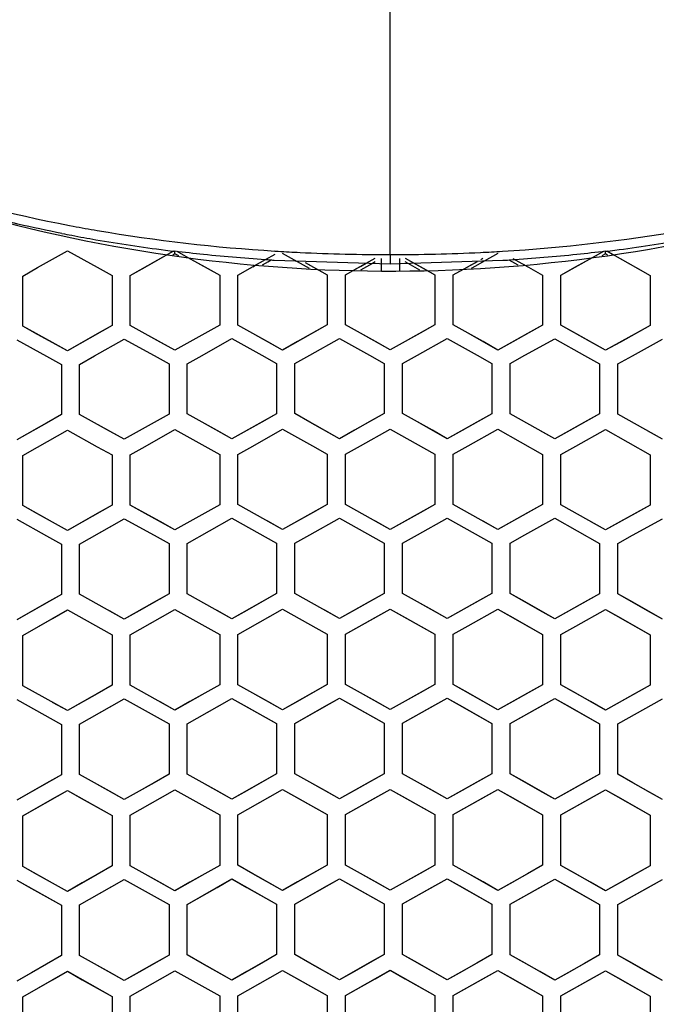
# Model space of a CAD drawing. Header units: millimetres. Extents: x 0 to 420, y 0 to 297.
# Tile 18 of 117: x 120 to 127, y 116 to 127. Entities that reach past the tile are written whole.
import ezdxf

# ---------------------------------------------------------------- set-up
doc = ezdxf.new("R2010")
doc.units = ezdxf.units.MM
doc.header["$LTSCALE"] = 23.1
doc.linetypes.add('DASHED', pattern=[0.2, 0.1, -0.1])
doc.layers.get('0').update_dxf_attribs({"linetype": 'CONTINUOUS'})
doc.layers.add('02___PRT_ALL_AXES', color=7, linetype='CONTINUOUS')
doc.layers.add('DIM_PILOTEES', color=7, linetype='CONTINUOUS')
doc.styles.get("Standard").update_dxf_attribs({"font": 'txt', "width": 0.7})
doc.dimstyles.new('DIMSTYLE_5', dxfattribs={"dimtxt": 2.5, "dimasz": 3.5, "dimexe": 2, "dimexo": 0, "dimtad": 1, "dimdsep": 46, "dimtxsty": 'Standard', "dimblk": '_FILLED', "dimblk1": '_FILLED', "dimblk2": '_FILLED', "dimcen": 0.09, "dimazin": 2, "dimtp": 0.3, "dimtm": 0.3, "dimtfac": 1, "dimtmove": 0, "dimatfit": 2, "dimldrblk": '_FILLED', "dimfxl": 0, "dimtolj": 1, "dimarcsym": 0})

# ---------------------------------------------------------------- blocks, each defined once
blk = doc.blocks.new('_FILLED')
at = {"color": 0, "linetype": 'ByBlock'}
blk.add_solid([(0, 0), (-1, 0.1429), (-1, -0.1429)], dxfattribs=at)
blk = doc.blocks.new('*D12')
at = {"layer": 'DIM_PILOTEES', "color": 2, "linetype": 'Continuous'}
for p, q in [((124.376, 87.151), (177.724, 126.633)), ((165.609, 117.667), (124.376, 87.151)), ((83.142, 56.634), (124.376, 87.151))]:
    blk.add_line(p, q, dxfattribs=at)
at = {"layer": 'DIM_PILOTEES', "color": 2, "linetype": 'Continuous', "xscale": 3.5, "yscale": 3.5, "zscale": 3.5}
for p, rotation in [((165.609, 117.667), 36.504704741), ((83.142, 56.634), 216.504704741)]:
    blk.add_blockref('_FILLED', p, dxfattribs=dict(at, rotation=rotation))
at = {"layer": 'DIM_PILOTEES', "color": 2, "linetype": 'Continuous', "insert": (167.444, 122.913), "char_height": 2.5, "width": 15.71429, "attachment_point": 1, "rotation": 36.5047, "line_spacing_factor": 0.9}
blk.add_mtext('{\\ftxt;\\W0.0001;\\H0.0001;\\~}{\\ftxt;\\W0.7857142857;\\H2.5; }{\\ftxt;\\W0.0001;\\H0.0001;\\~}{\\ftxt;\\W0.0001;\\H0.0001;\\~}{\\ftxt;\\W1.3333333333;\\H2.5; }{\\ftxt;\\W0.0001;\\H0.0001;\\~}{\\ftxt;\\W0.0001;\\H0.0001;\\~}{\\ftxt;\\W2.0714285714;\\H2.5; }{\\ftxt;\\W0.0001;\\H0.0001;\\~}', dxfattribs=at)

msp = doc.modelspace()

# ---------------------------------------------------------------- linework, layer by layer
at = {"color": 7, "linetype": 'Continuous'}
for p, q in [((124.3756, 124.2248), (124.3756, 129.5765)), ((120.8603, 124.5439), (120.899, 124.5379)), ((120.8603, 124.5438), (120.8987, 124.5366)), ((120.5085, 124.0821), (120.8356, 124.2669)), ((120.8356, 124.2669), (121.1628, 124.0857)), ((121.5256, 123.9964), (121.9372, 124.2282)), ((121.6885, 124.0882), (121.9372, 124.2282)), ((121.9372, 124.2282), (122.0027, 124.265)), ((122.0156, 124.2321), (121.9932, 124.2194)), ((122.0156, 124.2321), (122.0156, 124.2638)), ((122.0561, 124.2095), (122.0156, 124.2321)), ((122.0561, 124.2095), (122.0156, 124.2321)), ((122.0341, 124.2621), (122.1572, 124.1937)), ((122.1572, 124.1937), (122.3428, 124.0906)), ((122.1572, 124.1937), (122.5056, 124)), ((122.9102, 124.1155), (123.0072, 124.1699)), ((122.9501, 124.1379), (123.0072, 124.1699)), ((122.9501, 124.1379), (123.0072, 124.1699)), ((123.0686, 124.1641), (122.9717, 124.1097)), ((123.0072, 124.1699), (123.1137, 124.2296)), ((123.0072, 124.1699), (123.0318, 124.1837)), ((123.0686, 124.1641), (123.0318, 124.1435)), ((123.1112, 124.2637), (123.1476, 124.2615)), ((123.1114, 124.2666), (123.1477, 124.2633)), ((123.4895, 124.0715), (123.1956, 124.2353)), ((124.1124, 124.1295), (124.2118, 124.1851)), ((124.2756, 124.1805), (124.2756, 124.047)), ((124.4756, 124.1805), (124.4756, 124.047)), ((124.5394, 124.1851), (124.8656, 124.0026)), ((125.3676, 124.1708), (125.3918, 124.1843)), ((125.3676, 124.1708), (125.3918, 124.1843)), ((125.5556, 124.2353), (125.4067, 124.1524)), ((125.7795, 124.1097), (125.6807, 124.1652)), ((125.7194, 124.1435), (125.6807, 124.1652)), ((125.7194, 124.1837), (125.8827, 124.092)), ((126.2456, 124), (126.594, 124.1937)), ((126.4084, 124.0906), (126.594, 124.1937)), ((126.594, 124.1937), (126.7172, 124.2621)), ((126.7356, 124.2321), (126.6951, 124.2095)), ((126.7356, 124.2321), (126.6951, 124.2095)), ((126.7356, 124.2321), (126.7356, 124.2638)), ((126.758, 124.2194), (126.7356, 124.2321)), ((126.758, 124.2194), (126.7356, 124.2321)), ((126.7486, 124.265), (126.814, 124.2282)), ((126.7486, 124.265), (126.814, 124.2282)), ((126.814, 124.2282), (127.0627, 124.0882)), ((126.814, 124.2282), (127.2256, 123.9964)), ((120.3456, 123.99), (120.5085, 124.0821)), ((120.3456, 123.99), (120.5085, 124.0821)), ((121.1628, 124.0857), (121.3256, 123.9955)), ((121.1628, 124.0857), (121.3256, 123.9955)), ((121.5256, 123.9964), (121.6885, 124.0882)), ((122.3428, 124.0906), (122.5056, 124)), ((122.7056, 124.0006), (122.9501, 124.1379)), ((122.7056, 124.0006), (122.9102, 124.1155)), ((122.8685, 124.092), (122.9102, 124.1155)), ((122.9102, 124.1155), (122.9501, 124.1379)), ((124.3756, 124.1213), (123.1019, 124.161)), ((123.3594, 124.144), (123.3425, 124.1535)), ((123.4895, 124.0715), (123.3594, 124.144)), ((123.4411, 124.1387), (123.6856, 124.0024)), ((123.4411, 124.1387), (123.566, 124.0691)), ((123.566, 124.0691), (123.6856, 124.0024)), ((123.8856, 124.0026), (124.1124, 124.1295)), ((123.9814, 124.0562), (124.1124, 124.1295)), ((124.0485, 124.0937), (124.1124, 124.1295)), ((124.1806, 124.1274), (124.0495, 124.0541)), ((124.1806, 124.1274), (124.0495, 124.0541)), ((124.2118, 124.1448), (124.1806, 124.1274)), ((125.6091, 124.1585), (124.3756, 124.1213)), ((124.5709, 124.1272), (124.5394, 124.1448)), ((124.5709, 124.1272), (124.5394, 124.1448)), ((124.7017, 124.0541), (124.5709, 124.1272)), ((124.6392, 124.1293), (124.7698, 124.0562)), ((124.7698, 124.0562), (124.8656, 124.0026)), ((124.7698, 124.0562), (124.8656, 124.0026)), ((125.0656, 124.0024), (125.3304, 124.1501)), ((125.1852, 124.0691), (125.3101, 124.1387)), ((125.2285, 124.0932), (125.3304, 124.1501)), ((125.3101, 124.0985), (125.2617, 124.0715)), ((125.3101, 124.0985), (125.2617, 124.0715)), ((125.4067, 124.1524), (125.3101, 124.0985)), ((125.6234, 124.1593), (125.6091, 124.1585)), ((125.7795, 124.1097), (125.7194, 124.1435)), ((125.841, 124.1155), (126.0456, 124.0006)), ((125.841, 124.1155), (126.0456, 124.0006)), ((126.2456, 124), (126.4084, 124.0906)), ((127.0627, 124.0882), (127.2256, 123.9964)), ((120.3456, 123.4417), (120.3456, 123.99)), ((121.3256, 123.9955), (121.3256, 123.4472)), ((121.5256, 123.4482), (121.5256, 123.9964)), ((122.5056, 124), (122.5056, 123.4519)), ((122.7056, 123.4524), (122.7056, 124.0006)), ((123.6856, 124.0024), (123.6856, 123.4543)), ((123.8856, 123.4545), (123.8856, 124.0026)), ((124.8656, 124.0026), (124.8656, 123.4545)), ((125.0656, 123.4543), (125.0656, 124.0024)), ((126.0456, 124.0006), (126.0456, 123.4524)), ((126.2456, 123.4519), (126.2456, 124)), ((127.2256, 123.9964), (127.2256, 123.4482)), ((120.5094, 123.351), (120.3456, 123.4417)), ((120.6728, 123.2606), (120.3456, 123.4417)), ((121.3256, 123.4472), (120.8356, 123.1704)), ((121.3256, 123.4472), (121.1618, 123.3548)), ((121.6894, 123.3572), (121.5256, 123.4482)), ((121.8528, 123.2665), (121.5256, 123.4482)), ((122.5056, 123.4519), (122.1785, 123.2677)), ((122.5056, 123.4519), (122.3418, 123.3597)), ((122.8694, 123.3612), (122.7056, 123.4524)), ((123.0327, 123.2701), (122.7056, 123.4524)), ((123.6856, 123.4543), (123.3585, 123.2708)), ((123.6856, 123.4543), (123.5218, 123.3624)), ((124.0494, 123.3629), (123.8856, 123.4545)), ((124.2127, 123.2716), (123.8856, 123.4545)), ((124.8656, 123.4545), (124.5385, 123.2716)), ((124.8656, 123.4545), (124.7018, 123.3629)), ((125.2294, 123.3624), (125.0656, 123.4543)), ((125.3927, 123.2708), (125.0656, 123.4543)), ((126.0456, 123.4524), (125.7185, 123.2701)), ((126.0456, 123.4524), (125.8818, 123.3612)), ((126.4094, 123.3597), (126.2456, 123.4519)), ((126.5727, 123.2677), (126.2456, 123.4519)), ((127.2256, 123.4482), (126.8985, 123.2665)), ((127.2256, 123.4482), (127.0618, 123.3572)), ((120.8356, 123.1704), (120.5094, 123.351)), ((121.1618, 123.3548), (120.8356, 123.1704)), ((122.0156, 123.176), (121.6894, 123.3572)), ((122.3418, 123.3597), (122.0156, 123.176)), ((122.3128, 123.1195), (122.6399, 123.3036)), ((122.6399, 123.3036), (122.967, 123.1213)), ((123.1956, 123.1793), (122.8694, 123.3612)), ((123.5218, 123.3624), (123.1956, 123.1793)), ((123.4928, 123.1223), (123.8199, 123.3057)), ((123.8199, 123.3057), (124.147, 123.1228)), ((124.3756, 123.1804), (124.0494, 123.3629)), ((124.7018, 123.3629), (124.3756, 123.1804)), ((124.6728, 123.1228), (124.9999, 123.3057)), ((124.9999, 123.3057), (125.327, 123.1222)), ((125.5556, 123.1793), (125.2294, 123.3624)), ((125.8818, 123.3612), (125.5556, 123.1793)), ((125.8527, 123.1211), (126.1799, 123.3034)), ((126.1799, 123.3034), (126.507, 123.1192)), ((126.7356, 123.176), (126.4094, 123.3597)), ((127.0618, 123.3572), (126.7356, 123.176)), ((120.2799, 123.2925), (120.6071, 123.1114)), ((120.8356, 123.1704), (120.6728, 123.2606)), ((121.1328, 123.1144), (121.4599, 123.2992)), ((121.4599, 123.2992), (121.787, 123.1175)), ((122.0156, 123.176), (121.8528, 123.2665)), ((122.1785, 123.2677), (122.0156, 123.176)), ((123.1956, 123.1793), (123.0327, 123.2701)), ((123.3585, 123.2708), (123.1956, 123.1793)), ((124.3756, 123.1804), (124.2127, 123.2716)), ((124.5385, 123.2716), (124.3756, 123.1804)), ((125.5556, 123.1793), (125.3927, 123.2708)), ((125.7185, 123.2701), (125.5556, 123.1793)), ((126.7356, 123.176), (126.5727, 123.2677)), ((126.8985, 123.2665), (126.7356, 123.176)), ((127.0327, 123.1172), (127.3599, 123.2988)), ((120.6071, 123.1114), (120.7699, 123.0212)), ((120.6071, 123.1114), (120.7699, 123.0212)), ((120.9699, 123.0223), (121.1328, 123.1144)), ((120.9699, 123.0223), (121.1328, 123.1144)), ((121.787, 123.1175), (121.9499, 123.0269)), ((121.787, 123.1175), (121.9499, 123.0269)), ((122.1499, 123.0277), (122.3128, 123.1195)), ((122.1499, 123.0277), (122.3128, 123.1195)), ((122.967, 123.1213), (123.1299, 123.0304)), ((122.967, 123.1213), (123.1299, 123.0304)), ((123.3299, 123.0308), (123.4928, 123.1223)), ((123.3299, 123.0308), (123.4928, 123.1223)), ((124.147, 123.1228), (124.3099, 123.0317)), ((124.147, 123.1228), (124.3099, 123.0317)), ((124.5099, 123.0317), (124.6728, 123.1228)), ((124.5099, 123.0317), (124.6728, 123.1228)), ((125.327, 123.1222), (125.4899, 123.0307)), ((125.327, 123.1222), (125.4899, 123.0307)), ((125.6899, 123.0303), (125.8527, 123.1211)), ((125.6899, 123.0303), (125.8527, 123.1211)), ((126.507, 123.1192), (126.6699, 123.0274)), ((126.507, 123.1192), (126.6699, 123.0274)), ((126.8699, 123.0267), (127.0327, 123.1172)), ((126.8699, 123.0267), (127.0327, 123.1172)), ((120.7699, 123.0212), (120.7699, 122.4722)), ((120.9699, 122.4733), (120.9699, 123.0223)), ((121.9499, 123.0269), (121.9499, 122.478)), ((122.1499, 122.4787), (122.1499, 123.0277)), ((123.1299, 123.0304), (123.1299, 122.4815)), ((123.3299, 122.4819), (123.3299, 123.0308)), ((124.3099, 123.0317), (124.3099, 122.4828)), ((124.5099, 122.4828), (124.5099, 123.0317)), ((125.4899, 123.0307), (125.4899, 122.4818)), ((125.6899, 122.4814), (125.6899, 123.0303)), ((126.6699, 123.0274), (126.6699, 122.4785)), ((126.8699, 122.4777), (126.8699, 123.0267)), ((120.7699, 122.4722), (120.2799, 122.1943)), ((120.7699, 122.4722), (120.6061, 122.3794)), ((121.1337, 122.3824), (120.9699, 122.4733)), ((121.297, 122.2917), (120.9699, 122.4733)), ((121.9499, 122.478), (121.4599, 122.2012)), ((121.9499, 122.478), (121.7861, 122.3855)), ((122.3137, 122.3875), (122.1499, 122.4787)), ((122.477, 122.2965), (122.1499, 122.4787)), ((123.1299, 122.4815), (122.6399, 122.2057)), ((123.1299, 122.4815), (122.9661, 122.3894)), ((123.4937, 122.3904), (123.3299, 122.4819)), ((123.657, 122.299), (123.3299, 122.4819)), ((124.3099, 122.4828), (123.9828, 122.2994)), ((124.3099, 122.4828), (124.1461, 122.391)), ((124.6737, 122.3909), (124.5099, 122.4828)), ((124.837, 122.2993), (124.5099, 122.4828)), ((125.4899, 122.4818), (125.1628, 122.299)), ((125.4899, 122.4818), (125.3261, 122.3903)), ((126.1799, 122.2055), (125.6899, 122.4814)), ((126.6699, 122.4785), (126.3428, 122.2963)), ((126.6699, 122.4785), (126.5061, 122.3873)), ((127.3599, 122.2008), (126.8699, 122.4777)), ((120.6061, 122.3794), (120.2799, 122.1943)), ((121.4599, 122.2012), (121.1337, 122.3824)), ((121.7861, 122.3855), (121.4599, 122.2012)), ((122.6399, 122.2057), (122.3137, 122.3875)), ((122.9661, 122.3894), (122.6399, 122.2057)), ((123.8199, 122.2079), (123.4937, 122.3904)), ((124.1461, 122.391), (123.8199, 122.2079)), ((124.9999, 122.2079), (124.6737, 122.3909)), ((125.3261, 122.3903), (124.9999, 122.2079)), ((126.5061, 122.3873), (126.1799, 122.2055)), ((120.5085, 122.1164), (120.8356, 122.3018)), ((120.8356, 122.3018), (121.1627, 122.1201)), ((121.4599, 122.2012), (121.297, 122.2917)), ((121.6885, 122.1227), (122.0156, 122.3075)), ((122.0156, 122.3075), (122.3427, 122.1253)), ((122.6399, 122.2057), (122.477, 122.2965)), ((122.8685, 122.1268), (123.1956, 122.3109)), ((123.1956, 122.3109), (123.5227, 122.1281)), ((123.8199, 122.2079), (123.657, 122.299)), ((123.9828, 122.2994), (123.8199, 122.2079)), ((124.0485, 122.1286), (124.3756, 122.3121)), ((124.3756, 122.3121), (124.8656, 122.0372)), ((124.9999, 122.2079), (124.837, 122.2993)), ((125.1628, 122.299), (124.9999, 122.2079)), ((125.2285, 122.1281), (125.5556, 122.3109)), ((125.5556, 122.3109), (126.0456, 122.0351)), ((126.1799, 122.2055), (126.017, 122.2973)), ((126.3428, 122.2963), (126.1799, 122.2055)), ((126.4085, 122.1253), (126.7356, 122.3075)), ((126.7356, 122.3075), (127.2256, 122.0306)), ((127.3599, 122.2008), (127.197, 122.2929)), ((120.3456, 122.0239), (120.5085, 122.1164)), ((120.3456, 122.0239), (120.5085, 122.1164)), ((121.1627, 122.1201), (121.3256, 122.0297)), ((121.1627, 122.1201), (121.3256, 122.0297)), ((121.5256, 122.0306), (121.6885, 122.1227)), ((121.5256, 122.0306), (121.6885, 122.1227)), ((122.3427, 122.1253), (122.5056, 122.0345)), ((122.3427, 122.1253), (122.5056, 122.0345)), ((122.7056, 122.0351), (122.8685, 122.1268)), ((122.7056, 122.0351), (122.8685, 122.1268)), ((123.5227, 122.1281), (123.6856, 122.037)), ((123.5227, 122.1281), (123.6856, 122.037)), ((123.8856, 122.0372), (124.0485, 122.1286)), ((123.8856, 122.0372), (124.0485, 122.1286)), ((125.0656, 122.037), (125.2285, 122.1281)), ((125.0656, 122.037), (125.2285, 122.1281)), ((126.2456, 122.0345), (126.4085, 122.1253)), ((126.2456, 122.0345), (126.4085, 122.1253)), ((120.3456, 121.474), (120.3456, 122.0239)), ((121.3256, 122.0297), (121.3256, 121.4799)), ((121.5256, 121.4808), (121.5256, 122.0306)), ((122.5056, 122.0345), (122.5056, 121.4847)), ((122.7056, 121.4853), (122.7056, 122.0351)), ((123.6856, 122.037), (123.6856, 121.4873)), ((123.8856, 121.4875), (123.8856, 122.0372)), ((124.8656, 122.0372), (124.8656, 121.4875)), ((125.0656, 121.4873), (125.0656, 122.037)), ((126.0456, 122.0351), (126.0456, 121.4853)), ((126.2456, 121.4847), (126.2456, 122.0345)), ((127.2256, 122.0306), (127.2256, 121.4808)), ((120.5094, 121.3832), (120.3456, 121.474)), ((120.6727, 121.2925), (120.3456, 121.474)), ((121.3256, 121.4799), (120.9985, 121.2945)), ((121.3256, 121.4799), (121.1619, 121.3871)), ((121.6894, 121.3897), (121.5256, 121.4808)), ((121.8527, 121.2987), (121.5256, 121.4808)), ((122.5056, 121.4847), (122.0156, 121.2079)), ((122.5056, 121.4847), (122.3418, 121.3923)), ((123.1956, 121.2115), (122.7056, 121.4853)), ((123.6856, 121.4873), (123.1956, 121.2115)), ((123.6856, 121.4873), (123.5218, 121.3951)), ((124.3756, 121.2126), (123.8856, 121.4875)), ((124.8656, 121.4875), (124.3756, 121.2126)), ((124.8656, 121.4875), (124.7018, 121.3957)), ((125.5556, 121.2115), (125.0656, 121.4873)), ((126.0456, 121.4853), (125.5556, 121.2115)), ((126.0456, 121.4853), (125.8818, 121.3938)), ((126.7356, 121.2079), (126.2456, 121.4847)), ((127.2256, 121.4808), (126.8985, 121.2987)), ((127.2256, 121.4808), (127.0618, 121.3897)), ((120.8356, 121.2021), (120.5094, 121.3832)), ((121.1619, 121.3871), (120.8356, 121.2021)), ((122.0156, 121.2079), (121.6894, 121.3897)), ((122.3418, 121.3923), (122.0156, 121.2079)), ((123.5218, 121.3951), (123.1956, 121.2115)), ((124.7018, 121.3957), (124.3756, 121.2126)), ((125.8818, 121.3938), (125.5556, 121.2115)), ((127.0618, 121.3897), (126.7356, 121.2079)), ((120.2799, 121.3244), (120.607, 121.1429)), ((120.8356, 121.2021), (120.6727, 121.2925)), ((120.9985, 121.2945), (120.8356, 121.2021)), ((120.9699, 121.0536), (121.4599, 121.3314)), ((121.2961, 121.2386), (121.4599, 121.3314)), ((121.4599, 121.3314), (121.787, 121.1492)), ((122.0156, 121.2079), (121.8527, 121.2987)), ((122.1499, 121.0593), (122.6399, 121.336)), ((122.6399, 121.336), (123.1299, 121.0621)), ((123.1956, 121.2115), (123.0327, 121.3025)), ((123.4928, 121.1543), (123.8199, 121.3383)), ((123.8199, 121.3383), (124.3099, 121.0635)), ((124.3756, 121.2126), (124.2127, 121.3041)), ((124.6728, 121.1548), (124.9999, 121.3382)), ((124.9999, 121.3382), (125.4899, 121.0624)), ((125.5556, 121.2115), (125.3927, 121.3032)), ((125.8528, 121.1531), (126.1799, 121.3358)), ((126.1799, 121.3358), (126.6699, 121.059)), ((126.7356, 121.2079), (126.5727, 121.3)), ((126.8985, 121.2987), (126.7356, 121.2079)), ((127.0328, 121.1489), (127.3599, 121.331)), ((120.9699, 121.0536), (121.2961, 121.2386)), ((121.787, 121.1492), (121.9499, 121.0585)), ((121.787, 121.1492), (121.9499, 121.0585)), ((123.3299, 121.0625), (123.4928, 121.1543)), ((123.3299, 121.0625), (123.4928, 121.1543)), ((124.5099, 121.0634), (124.6728, 121.1548)), ((124.5099, 121.0634), (124.6728, 121.1548)), ((125.6899, 121.062), (125.8528, 121.1531)), ((125.6899, 121.062), (125.8528, 121.1531)), ((126.8699, 121.0582), (127.0328, 121.1489)), ((126.8699, 121.0582), (127.0328, 121.1489)), ((120.607, 121.1429), (120.7699, 121.0524)), ((120.607, 121.1429), (120.7699, 121.0524)), ((120.7699, 121.0524), (120.7699, 120.5018)), ((120.9699, 120.503), (120.9699, 121.0536)), ((121.9499, 121.0585), (121.9499, 120.5079)), ((122.1499, 120.5087), (122.1499, 121.0593)), ((123.1299, 121.0621), (123.1299, 120.5116)), ((123.3299, 120.512), (123.3299, 121.0625)), ((124.3099, 121.0635), (124.3099, 120.513)), ((124.5099, 120.513), (124.5099, 121.0634)), ((125.4899, 121.0624), (125.4899, 120.5119)), ((125.6899, 120.5115), (125.6899, 121.062)), ((126.6699, 121.059), (126.6699, 120.5084)), ((126.8699, 120.5076), (126.8699, 121.0582)), ((120.7699, 120.5018), (120.4428, 120.3158)), ((120.7699, 120.5018), (120.6062, 120.4087)), ((121.4599, 120.2302), (120.9699, 120.503)), ((121.9499, 120.5079), (121.6228, 120.3226)), ((121.9499, 120.5079), (121.7861, 120.4152)), ((122.6399, 120.235), (122.1499, 120.5087)), ((123.1299, 120.5116), (122.8028, 120.327)), ((123.1299, 120.5116), (122.9661, 120.4192)), ((123.8199, 120.2373), (123.3299, 120.512)), ((124.3099, 120.513), (123.9828, 120.329)), ((124.3099, 120.513), (124.1461, 120.4209)), ((124.6737, 120.4209), (124.5099, 120.513)), ((124.837, 120.329), (124.5099, 120.513)), ((125.4899, 120.5119), (124.9999, 120.2372)), ((125.4899, 120.5119), (125.3261, 120.4202)), ((125.8536, 120.4191), (125.6899, 120.5115)), ((126.017, 120.3268), (125.6899, 120.5115)), ((126.6699, 120.5084), (126.1799, 120.2347)), ((126.6699, 120.5084), (126.5061, 120.417)), ((127.0336, 120.4149), (126.8699, 120.5076)), ((127.197, 120.3223), (126.8699, 120.5076)), ((120.6062, 120.4087), (120.2799, 120.223)), ((121.7861, 120.4152), (121.4599, 120.2302)), ((122.9661, 120.4192), (122.6399, 120.235)), ((124.1461, 120.4209), (123.8199, 120.2373)), ((124.9999, 120.2372), (124.6737, 120.4209)), ((125.3261, 120.4202), (124.9999, 120.2372)), ((126.1799, 120.2347), (125.8536, 120.4191)), ((126.5061, 120.417), (126.1799, 120.2347)), ((127.3599, 120.2298), (127.0336, 120.4149)), ((120.4428, 120.3158), (120.2799, 120.223)), ((120.3456, 120.0521), (120.8356, 120.3309)), ((120.6719, 120.2378), (120.8356, 120.3309)), ((120.8356, 120.3309), (121.3256, 120.0582)), ((121.4599, 120.2302), (121.297, 120.3209)), ((121.6228, 120.3226), (121.4599, 120.2302)), ((121.5256, 120.0592), (122.0156, 120.3369)), ((121.8519, 120.2442), (122.0156, 120.3369)), ((122.0156, 120.3369), (122.5056, 120.0632)), ((122.6399, 120.235), (122.477, 120.326)), ((122.8028, 120.327), (122.6399, 120.235)), ((122.7056, 120.0638), (123.1956, 120.3405)), ((123.0318, 120.2481), (123.1956, 120.3405)), ((123.1956, 120.3405), (123.6856, 120.0658)), ((123.8199, 120.2373), (123.657, 120.3287)), ((123.9828, 120.329), (123.8199, 120.2373)), ((123.8856, 120.066), (124.3756, 120.3417)), ((124.2118, 120.2497), (124.3756, 120.3417)), ((124.3756, 120.3417), (124.5394, 120.2497)), ((124.3756, 120.3417), (124.8656, 120.066)), ((124.9999, 120.2372), (124.837, 120.329)), ((125.2285, 120.1572), (125.5556, 120.3405)), ((125.5556, 120.3405), (125.7194, 120.2481)), ((125.5556, 120.3405), (126.0456, 120.0638)), ((126.1799, 120.2347), (126.017, 120.3268)), ((126.4085, 120.1543), (126.7356, 120.3369)), ((126.7356, 120.3369), (126.8994, 120.2442)), ((126.7356, 120.3369), (127.2256, 120.0592)), ((127.3599, 120.2298), (127.197, 120.3223)), ((120.3456, 120.0521), (120.6719, 120.2378)), ((121.5256, 120.0592), (121.8519, 120.2442)), ((122.7056, 120.0638), (123.0318, 120.2481)), ((123.8856, 120.066), (124.2118, 120.2497)), ((124.5394, 120.2497), (124.8656, 120.066)), ((125.7194, 120.2481), (126.0456, 120.0638)), ((126.8994, 120.2442), (127.2256, 120.0592)), ((123.6856, 120.0658), (123.6856, 119.5145)), ((123.8856, 119.5148), (123.8856, 120.066)), ((124.8656, 120.066), (124.8656, 119.5148)), ((125.0656, 120.0658), (125.2285, 120.1572)), ((125.0656, 120.0658), (125.2285, 120.1572)), ((125.0656, 119.5145), (125.0656, 120.0658)), ((126.2456, 120.0632), (126.4085, 120.1543)), ((126.2456, 120.0632), (126.4085, 120.1543)), ((120.3456, 119.5006), (120.3456, 120.0521)), ((121.3256, 120.0582), (121.3256, 119.5068)), ((121.5256, 119.5078), (121.5256, 120.0592)), ((122.5056, 120.0632), (122.5056, 119.5119)), ((122.7056, 119.5125), (122.7056, 120.0638)), ((126.0456, 120.0638), (126.0456, 119.5125)), ((126.2456, 119.5119), (126.2456, 120.0632)), ((127.2256, 120.0592), (127.2256, 119.5078)), ((120.8356, 119.228), (120.3456, 119.5006)), ((121.3256, 119.5068), (120.9985, 119.3208)), ((121.3256, 119.5068), (121.1619, 119.4137)), ((122.0156, 119.2342), (121.5256, 119.5078)), ((122.3419, 119.4192), (122.0156, 119.2342)), ((122.5056, 119.5119), (122.1785, 119.3266)), ((122.5056, 119.5119), (122.3419, 119.4192)), ((122.8694, 119.4208), (122.7056, 119.5125)), ((123.0327, 119.3293), (122.7056, 119.5125)), ((123.1956, 119.2379), (122.8694, 119.4208)), ((123.5219, 119.4222), (123.1956, 119.2379)), ((123.6856, 119.5145), (123.3585, 119.33)), ((123.6856, 119.5145), (123.5219, 119.4222)), ((124.0494, 119.4227), (123.8856, 119.5148)), ((124.2127, 119.3308), (123.8856, 119.5148)), ((124.3756, 119.2392), (124.0494, 119.4227)), ((124.7018, 119.4227), (124.3756, 119.2392)), ((124.8656, 119.5148), (124.5385, 119.3308)), ((124.8656, 119.5148), (124.7018, 119.4227)), ((125.2294, 119.4222), (125.0656, 119.5145)), ((125.3927, 119.33), (125.0656, 119.5145)), ((125.5556, 119.2379), (125.2294, 119.4222)), ((125.8818, 119.4208), (125.5556, 119.2379)), ((126.0456, 119.5125), (125.7185, 119.3293)), ((126.0456, 119.5125), (125.8818, 119.4208)), ((126.4093, 119.4192), (126.2456, 119.5119)), ((126.5727, 119.3266), (126.2456, 119.5119)), ((126.7356, 119.2342), (126.4093, 119.4192)), ((127.2256, 119.5078), (126.7356, 119.2342)), ((127.2256, 119.5078), (127.0618, 119.4164)), ((120.2799, 119.3506), (120.7699, 119.078)), ((120.8356, 119.228), (120.6727, 119.3187)), ((121.1619, 119.4137), (120.8356, 119.228)), ((120.9985, 119.3208), (120.8356, 119.228)), ((120.9699, 119.0792), (121.4599, 119.3579)), ((121.2962, 119.2648), (121.4599, 119.3579)), ((121.4599, 119.3579), (121.9499, 119.0843)), ((122.0156, 119.2342), (121.8527, 119.3252)), ((122.1785, 119.3266), (122.0156, 119.2342)), ((122.1499, 119.0851), (122.6399, 119.3627)), ((122.4762, 119.27), (122.6399, 119.3627)), ((122.6399, 119.3627), (122.8037, 119.271)), ((122.6399, 119.3627), (123.1299, 119.0882)), ((123.1956, 119.2379), (123.0327, 119.3293)), ((123.3585, 119.33), (123.1956, 119.2379)), ((123.3299, 119.0886), (123.8199, 119.3651)), ((123.6561, 119.2728), (123.8199, 119.3651)), ((123.8199, 119.3651), (123.9837, 119.2731)), ((123.8199, 119.3651), (124.3099, 119.0895)), ((124.3756, 119.2392), (124.2127, 119.3308)), ((124.5385, 119.3308), (124.3756, 119.2392)), ((124.5099, 119.0895), (124.9999, 119.3651)), ((124.8361, 119.273), (124.9999, 119.3651)), ((124.9999, 119.3651), (125.1636, 119.2727)), ((124.9999, 119.3651), (125.4899, 119.0884)), ((125.5556, 119.2379), (125.3927, 119.33)), ((125.7185, 119.3293), (125.5556, 119.2379)), ((125.6899, 119.088), (126.1799, 119.3625)), ((126.0161, 119.2708), (126.1799, 119.3625)), ((126.1799, 119.3625), (126.3436, 119.2698)), ((126.1799, 119.3625), (126.6699, 119.0849)), ((126.7356, 119.2342), (126.5727, 119.3266)), ((127.0618, 119.4164), (126.7356, 119.2342)), ((126.8699, 119.084), (127.3599, 119.3575)), ((120.9699, 119.0792), (121.2962, 119.2648)), ((122.1499, 119.0851), (122.4762, 119.27)), ((122.8037, 119.271), (123.1299, 119.0882)), ((123.3299, 119.0886), (123.6561, 119.2728)), ((123.9837, 119.2731), (124.3099, 119.0895)), ((124.5099, 119.0895), (124.8361, 119.273)), ((125.1636, 119.2727), (125.4899, 119.0884)), ((125.6899, 119.088), (126.0161, 119.2708)), ((126.3436, 119.2698), (126.6699, 119.0849)), ((120.7699, 119.078), (120.7699, 118.5257)), ((120.9699, 118.527), (120.9699, 119.0792)), ((121.9499, 119.0843), (121.9499, 118.5322)), ((122.1499, 118.533), (122.1499, 119.0851)), ((123.1299, 119.0882), (123.1299, 118.5361)), ((123.3299, 118.5365), (123.3299, 119.0886)), ((124.3099, 119.0895), (124.3099, 118.5375)), ((124.5099, 118.5374), (124.5099, 119.0895)), ((125.4899, 119.0884), (125.4899, 118.5363)), ((125.6899, 118.5359), (125.6899, 119.088)), ((126.6699, 119.0849), (126.6699, 118.5327)), ((126.8699, 118.5318), (126.8699, 119.084)), ((120.7699, 118.5257), (120.4428, 118.3391)), ((120.7699, 118.5257), (120.6062, 118.4323)), ((121.1337, 118.4357), (120.9699, 118.527)), ((121.297, 118.3445), (120.9699, 118.527)), ((121.9499, 118.5322), (121.6228, 118.3462)), ((121.9499, 118.5322), (121.7862, 118.4391)), ((122.3137, 118.4413), (122.1499, 118.533)), ((122.477, 118.3498), (122.1499, 118.533)), ((123.1299, 118.5361), (122.8028, 118.3509)), ((123.1299, 118.5361), (122.9662, 118.4434)), ((123.4937, 118.4445), (123.3299, 118.5365)), ((123.657, 118.3526), (123.3299, 118.5365)), ((124.3099, 118.5375), (123.9828, 118.353)), ((124.3099, 118.5375), (124.1462, 118.4451)), ((124.6736, 118.4451), (124.5099, 118.5374)), ((124.837, 118.3529), (124.5099, 118.5374)), ((125.4899, 118.5363), (125.1628, 118.3525)), ((125.4899, 118.5363), (125.3261, 118.4443)), ((125.8536, 118.4432), (125.6899, 118.5359)), ((126.017, 118.3507), (125.6899, 118.5359)), ((126.6699, 118.5327), (126.3428, 118.3496)), ((126.6699, 118.5327), (126.5061, 118.4411)), ((127.0336, 118.4388), (126.8699, 118.5318)), ((127.197, 118.3459), (126.8699, 118.5318)), ((120.6062, 118.4323), (120.2799, 118.246)), ((120.4428, 118.3391), (120.2799, 118.246)), ((120.3456, 118.0747), (120.8356, 118.3544)), ((120.6719, 118.261), (120.8356, 118.3544)), ((120.8356, 118.3544), (120.9994, 118.2631)), ((120.8356, 118.3544), (121.3256, 118.081)), ((121.4599, 118.2535), (121.1337, 118.4357)), ((121.4599, 118.2535), (121.297, 118.3445)), ((121.7862, 118.4391), (121.4599, 118.2535)), ((121.6228, 118.3462), (121.4599, 118.2535)), ((121.5256, 118.0821), (122.0156, 118.3607)), ((121.8519, 118.2676), (122.0156, 118.3607)), ((122.0156, 118.3607), (122.1794, 118.269)), ((122.0156, 118.3607), (122.5056, 118.0863)), ((122.6399, 118.2585), (122.3137, 118.4413)), ((122.6399, 118.2585), (122.477, 118.3498)), ((122.9662, 118.4434), (122.6399, 118.2585)), ((122.8028, 118.3509), (122.6399, 118.2585)), ((122.7056, 118.0869), (123.1956, 118.3645)), ((123.0319, 118.2718), (123.1956, 118.3645)), ((123.1956, 118.3645), (123.3594, 118.2725)), ((123.1956, 118.3645), (123.6856, 118.089)), ((123.8199, 118.261), (123.4937, 118.4445)), ((123.8199, 118.261), (123.657, 118.3526)), ((124.1462, 118.4451), (123.8199, 118.261)), ((123.9828, 118.353), (123.8199, 118.261)), ((123.8856, 118.0892), (124.3756, 118.3657)), ((124.2119, 118.2734), (124.3756, 118.3657)), ((124.3756, 118.3657), (124.5394, 118.2734)), ((124.3756, 118.3657), (124.8656, 118.0892)), ((124.9999, 118.2609), (124.6736, 118.4451)), ((124.9999, 118.2609), (124.837, 118.3529)), ((125.3261, 118.4443), (124.9999, 118.2609)), ((125.1628, 118.3525), (124.9999, 118.2609)), ((125.0656, 118.089), (125.5556, 118.3645)), ((125.3918, 118.2725), (125.5556, 118.3645)), ((125.5556, 118.3645), (125.7193, 118.2718)), ((125.5556, 118.3645), (126.0456, 118.0869)), ((126.1799, 118.2583), (125.8536, 118.4432)), ((126.1799, 118.2583), (126.017, 118.3507)), ((126.5061, 118.4411), (126.1799, 118.2583)), ((126.3428, 118.3496), (126.1799, 118.2583)), ((126.2456, 118.0863), (126.7356, 118.3607)), ((126.5718, 118.269), (126.7356, 118.3607)), ((126.7356, 118.3607), (126.8993, 118.2676)), ((126.7356, 118.3607), (127.2256, 118.0821)), ((127.3599, 118.2532), (127.0336, 118.4388)), ((127.3599, 118.2532), (127.197, 118.3459)), ((120.3456, 118.0747), (120.6719, 118.261)), ((120.9994, 118.2631), (121.3256, 118.081)), ((121.5256, 118.0821), (121.8519, 118.2676)), ((122.1794, 118.269), (122.5056, 118.0863)), ((122.7056, 118.0869), (123.0319, 118.2718)), ((123.3594, 118.2725), (123.6856, 118.089)), ((123.8856, 118.0892), (124.2119, 118.2734)), ((124.5394, 118.2734), (124.8656, 118.0892)), ((125.0656, 118.089), (125.3918, 118.2725)), ((125.7193, 118.2718), (126.0456, 118.0869)), ((126.2456, 118.0863), (126.5718, 118.269)), ((126.8993, 118.2676), (127.2256, 118.0821)), ((120.3456, 117.5216), (120.3456, 118.0747)), ((121.3256, 118.081), (121.3256, 117.528)), ((121.5256, 117.5291), (121.5256, 118.0821)), ((122.5056, 118.0863), (122.5056, 117.5333)), ((122.7056, 117.534), (122.7056, 118.0869)), ((123.6856, 118.089), (123.6856, 117.5361)), ((123.8856, 117.5364), (123.8856, 118.0892)), ((124.8656, 118.0892), (124.8656, 117.5364)), ((125.0656, 117.5361), (125.0656, 118.089)), ((126.0456, 118.0869), (126.0456, 117.534)), ((126.2456, 117.5333), (126.2456, 118.0863)), ((127.2256, 118.0821), (127.2256, 117.5291)), ((120.5094, 117.4303), (120.3456, 117.5216)), ((120.6727, 117.3392), (120.3456, 117.5216)), ((121.3256, 117.528), (120.9985, 117.3414)), ((121.3256, 117.528), (121.1619, 117.4346)), ((121.6894, 117.4375), (121.5256, 117.5291)), ((121.8527, 117.346), (121.5256, 117.5291)), ((122.5056, 117.5333), (122.1785, 117.3475)), ((122.5056, 117.5333), (122.3419, 117.4403)), ((122.8694, 117.442), (122.7056, 117.534)), ((123.0327, 117.3503), (122.7056, 117.534)), ((123.6856, 117.5361), (123.3585, 117.351)), ((123.6856, 117.5361), (123.5219, 117.4435)), ((124.0494, 117.444), (123.8856, 117.5364)), ((124.2127, 117.3519), (123.8856, 117.5364)), ((124.8656, 117.5364), (124.5385, 117.3519)), ((124.8656, 117.5364), (124.7018, 117.444)), ((125.2293, 117.4435), (125.0656, 117.5361)), ((125.3927, 117.351), (125.0656, 117.5361)), ((126.0456, 117.534), (125.7185, 117.3503)), ((126.0456, 117.534), (125.8818, 117.442)), ((126.4093, 117.4403), (126.2456, 117.5333)), ((126.5727, 117.3475), (126.2456, 117.5333)), ((127.2256, 117.5291), (126.8985, 117.346)), ((127.2256, 117.5291), (127.0618, 117.4375)), ((120.2799, 117.3711), (120.4437, 117.2798)), ((120.2799, 117.3711), (120.7699, 117.0978)), ((120.8356, 117.2483), (120.5094, 117.4303)), ((121.1619, 117.4346), (120.8356, 117.2483)), ((120.9699, 117.0991), (121.4599, 117.3787)), ((121.2962, 117.2854), (121.4599, 117.3787)), ((121.4599, 117.3787), (121.6237, 117.2871)), ((121.4599, 117.3787), (121.9499, 117.1044)), ((122.0156, 117.2548), (121.6894, 117.4375)), ((122.3419, 117.4403), (122.0156, 117.2548)), ((122.1499, 117.1053), (122.6399, 117.3838)), ((122.4762, 117.2908), (122.6399, 117.3838)), ((122.6399, 117.3838), (122.8037, 117.2918)), ((122.6399, 117.3838), (123.1299, 117.1085)), ((123.1956, 117.2587), (122.8694, 117.442)), ((123.5219, 117.4435), (123.1956, 117.2587)), ((123.3299, 117.1089), (123.8199, 117.3863)), ((123.6562, 117.2937), (123.8199, 117.3863)), ((123.8199, 117.3863), (123.9836, 117.294)), ((123.8199, 117.3863), (124.3099, 117.1099)), ((124.3756, 117.26), (124.0494, 117.444)), ((124.7018, 117.444), (124.3756, 117.26)), ((124.5099, 117.1099), (124.9999, 117.3862)), ((124.8361, 117.2939), (124.9999, 117.3862)), ((124.9999, 117.3862), (125.1636, 117.2936)), ((124.9999, 117.3862), (125.4899, 117.1088)), ((125.5556, 117.2587), (125.2293, 117.4435)), ((125.8818, 117.442), (125.5556, 117.2587)), ((125.6899, 117.1083), (126.1799, 117.3836)), ((126.0161, 117.2916), (126.1799, 117.3836)), ((126.1799, 117.3836), (126.3436, 117.2906)), ((126.1799, 117.3836), (126.6699, 117.105)), ((126.7356, 117.2548), (126.4093, 117.4403)), ((127.0618, 117.4375), (126.7356, 117.2548)), ((126.8699, 117.1041), (127.3599, 117.3783)), ((127.1961, 117.2868), (127.3599, 117.3783)), ((120.4437, 117.2798), (120.7699, 117.0978)), ((120.8356, 117.2483), (120.6727, 117.3392)), ((120.9985, 117.3414), (120.8356, 117.2483)), ((120.9699, 117.0991), (121.2962, 117.2854)), ((121.6237, 117.2871), (121.9499, 117.1044)), ((122.0156, 117.2548), (121.8527, 117.346)), ((122.1785, 117.3475), (122.0156, 117.2548)), ((122.1499, 117.1053), (122.4762, 117.2908)), ((122.8037, 117.2918), (123.1299, 117.1085)), ((123.1956, 117.2587), (123.0327, 117.3503)), ((123.3585, 117.351), (123.1956, 117.2587)), ((123.3299, 117.1089), (123.6562, 117.2937)), ((123.9836, 117.294), (124.3099, 117.1099)), ((124.3756, 117.26), (124.2127, 117.3519)), ((124.5385, 117.3519), (124.3756, 117.26)), ((124.5099, 117.1099), (124.8361, 117.2939)), ((125.1636, 117.2936), (125.4899, 117.1088)), ((125.5556, 117.2587), (125.3927, 117.351)), ((125.7185, 117.3503), (125.5556, 117.2587)), ((125.6899, 117.1083), (126.0161, 117.2916)), ((126.3436, 117.2906), (126.6699, 117.105)), ((126.7356, 117.2548), (126.5727, 117.3475)), ((126.8985, 117.346), (126.7356, 117.2548)), ((126.8699, 117.1041), (127.1961, 117.2868)), ((120.7699, 117.0978), (120.7699, 116.544)), ((120.9699, 116.5453), (120.9699, 117.0991)), ((121.9499, 117.1044), (121.9499, 116.5507)), ((122.1499, 116.5516), (122.1499, 117.1053)), ((123.1299, 117.1085), (123.1299, 116.5548)), ((123.3299, 116.5552), (123.3299, 117.1089)), ((124.3099, 117.1099), (124.3099, 116.5563)), ((124.5099, 116.5562), (124.5099, 117.1099)), ((125.4899, 117.1088), (125.4899, 116.5551)), ((125.6899, 116.5546), (125.6899, 117.1083)), ((126.6699, 117.105), (126.6699, 116.5513)), ((126.8699, 116.5504), (126.8699, 117.1041)), ((120.7699, 116.544), (120.4428, 116.3567)), ((120.7699, 116.544), (120.6062, 116.4503)), ((121.1337, 116.4538), (120.9699, 116.5453)), ((121.297, 116.3624), (120.9699, 116.5453)), ((121.9499, 116.5507), (121.6228, 116.3642)), ((121.9499, 116.5507), (121.7862, 116.4574)), ((122.3137, 116.4597), (122.1499, 116.5516)), ((122.477, 116.3679), (122.1499, 116.5516)), ((123.1299, 116.5548), (122.8028, 116.369)), ((123.1299, 116.5548), (122.9662, 116.4618)), ((123.4936, 116.463), (123.3299, 116.5552)), ((123.657, 116.3709), (123.3299, 116.5552)), ((124.3099, 116.5563), (123.9828, 116.3712)), ((124.3099, 116.5563), (124.1462, 116.4637)), ((124.6736, 116.4636), (124.5099, 116.5562)), ((124.837, 116.3712), (124.5099, 116.5562)), ((125.4899, 116.5551), (125.1628, 116.3708)), ((125.4899, 116.5551), (125.3261, 116.4628)), ((125.8536, 116.4616), (125.6899, 116.5546)), ((126.017, 116.3688), (125.6899, 116.5546)), ((126.6699, 116.5513), (126.3428, 116.3677)), ((126.6699, 116.5513), (126.5061, 116.4594)), ((127.0336, 116.457), (126.8699, 116.5504)), ((127.1969, 116.3638), (126.8699, 116.5504)), ((120.6062, 116.4503), (120.2799, 116.2633)), ((121.4599, 116.2712), (121.1337, 116.4538)), ((121.7862, 116.4574), (121.4599, 116.2712)), ((122.6399, 116.2764), (122.3137, 116.4597)), ((122.9662, 116.4618), (122.6399, 116.2764)), ((123.8199, 116.279), (123.4936, 116.463)), ((124.1462, 116.4637), (123.8199, 116.279)), ((124.9999, 116.2789), (124.6736, 116.4636)), ((125.3261, 116.4628), (124.9999, 116.2789)), ((126.1799, 116.2762), (125.8536, 116.4616)), ((126.5061, 116.4594), (126.1799, 116.2762)), ((127.3599, 116.2708), (127.0336, 116.457)), ((120.4428, 116.3567), (120.2799, 116.2633)), ((120.3456, 116.0915), (120.8356, 116.3722)), ((120.6719, 116.2784), (120.8356, 116.3722)), ((120.8356, 116.3722), (120.9994, 116.2806)), ((120.8356, 116.3722), (121.3256, 116.0981)), ((121.4599, 116.2712), (121.297, 116.3624)), ((121.6228, 116.3642), (121.4599, 116.2712)), ((121.5256, 116.0992), (122.0156, 116.3788)), ((121.8519, 116.2854), (122.0156, 116.3788)), ((122.0156, 116.3788), (122.1794, 116.2869)), ((122.0156, 116.3788), (122.5056, 116.1036)), ((122.6399, 116.2764), (122.477, 116.3679)), ((122.8028, 116.369), (122.6399, 116.2764)), ((122.7056, 116.1043), (123.1956, 116.3827)), ((122.7056, 116.1043), (123.0319, 116.2898)), ((123.0319, 116.2898), (123.1956, 116.3827)), ((123.1956, 116.3827), (123.3594, 116.2905)), ((123.1956, 116.3827), (123.6856, 116.1065)), ((123.3594, 116.2905), (123.6856, 116.1065)), ((123.8199, 116.279), (123.657, 116.3709)), ((123.9828, 116.3712), (123.8199, 116.279)), ((123.8856, 116.1067), (124.3756, 116.384)), ((123.8856, 116.1067), (124.2119, 116.2914)), ((124.2119, 116.2914), (124.3756, 116.384)), ((124.3756, 116.384), (124.5393, 116.2914)), ((124.3756, 116.384), (124.8656, 116.1067)), ((124.5393, 116.2914), (124.8656, 116.1067)), ((124.9999, 116.2789), (124.837, 116.3712)), ((125.1628, 116.3708), (124.9999, 116.2789)), ((125.0656, 116.1065), (125.5556, 116.3827)), ((125.0656, 116.1065), (125.3919, 116.2905)), ((125.3919, 116.2905), (125.5556, 116.3827)), ((125.5556, 116.3827), (125.7193, 116.2898)), ((125.5556, 116.3827), (126.0456, 116.1043)), ((125.7193, 116.2898), (126.0456, 116.1043)), ((126.1799, 116.2762), (126.017, 116.3688)), ((126.3428, 116.3677), (126.1799, 116.2762)), ((126.2456, 116.1036), (126.7356, 116.3788)), ((126.5718, 116.2869), (126.7356, 116.3788)), ((126.7356, 116.3788), (126.8993, 116.2854)), ((126.7356, 116.3788), (127.2256, 116.0992)), ((127.3599, 116.2708), (127.1969, 116.3638)), ((120.3456, 116.0915), (120.6719, 116.2784)), ((120.9994, 116.2806), (121.3256, 116.0981)), ((121.5256, 116.0992), (121.8519, 116.2854)), ((122.1794, 116.2869), (122.5056, 116.1036)), ((126.2456, 116.1036), (126.5718, 116.2869)), ((126.8993, 116.2854), (127.2256, 116.0992)), ((120.3456, 115.5368), (120.3456, 116.0915)), ((121.3256, 116.0981), (121.3256, 115.5435)), ((121.5256, 115.5447), (121.5256, 116.0992)), ((122.5056, 116.1036), (122.5056, 115.5491)), ((122.7056, 115.5498), (122.7056, 116.1043)), ((123.6856, 116.1065), (123.6856, 115.552)), ((123.8856, 115.5523), (123.8856, 116.1067)), ((124.8656, 116.1067), (124.8656, 115.5523)), ((125.0656, 115.552), (125.0656, 116.1065)), ((126.0456, 116.1043), (126.0456, 115.5498)), ((126.2456, 115.5491), (126.2456, 116.1036)), ((127.2256, 116.0992), (127.2256, 115.5447))]:
    msp.add_line(p, q, dxfattribs=at)
at = {"color": 2, "linetype": 'DASHED'}
msp.add_circle((124.3756, 87.1508), 51.2978, dxfattribs=at)
at = {"color": 7, "linetype": 'Continuous'}
for centre, radius, start, end in [((124.0049, 141.0137), 16.7674, 259.32418, 260.24179), ((124.2222, 142.4128), 18.1831, 260.3141, 266.49686), ((124.5259, 142.4334), 18.2038, 273.39842, 279.68458), ((123.956, 140.6935), 16.5456, 258.92051, 259.29578), ((123.9976, 140.9141), 16.7701, 259.29622, 260.21445), ((124.1245, 141.6739), 17.5405, 260.22774, 262.74745), ((124.6264, 141.6758), 17.5424, 277.23853, 279.77218), ((124.1954, 142.2084), 18.0796, 262.73852, 263.07155), ((124.5555, 142.2113), 18.0825, 276.92843, 277.24766), ((124.335, 143.8758), 19.6503, 266.53557, 267.23255), ((124.3665, 144.6204), 20.3955, 267.24531, 270.02569), ((124.3848, 144.6149), 20.3899, 269.97413, 272.75518), ((124.4162, 143.8713), 19.6457, 272.7679, 273.46904)]:
    msp.add_arc(centre, radius, start, end, dxfattribs=at)
msp.add_open_spline([(118.9457, 125.0367), (119.5714, 124.8299), (120.213, 124.6675), (120.8603, 124.5438)], degree=3, dxfattribs=at)
for points, knots in [([(120.7764, 124.4563), (120.615, 124.4879), (120.2491, 124.5652), (119.6931, 124.7036), (119.2357, 124.8375), (118.9817, 124.9197), (118.917, 124.9412)], [0, 0, 0, 0, 0.2566814, 0.5834, 0.8936164, 1, 1, 1, 1]), ([(123.1019, 124.161), (123.0853, 124.162), (122.8272, 124.1786), (122.4644, 124.2092), (122.119, 124.2481), (122.0144, 124.2608)], [0, 0, 0, 0, 0.0454761, 0.7105663, 1, 1, 1, 1]), ([(124.3756, 124.225), (124.3756, 124.2119), (124.3762, 124.1775), (124.3736, 124.1429), (124.3756, 124.1216)], [0, 0, 0, 0, 0.3789864, 1, 1, 1, 1]), ([(126.7368, 124.2608), (126.6322, 124.2481), (126.2868, 124.2092), (125.9154, 124.1779), (125.6486, 124.1609), (125.6234, 124.1593)], [0, 0, 0, 0, 0.2827025, 0.9323467, 1, 1, 1, 1])]:
    msp.add_open_spline(points, degree=3, knots=knots, dxfattribs=at)
at = {"layer": '02___PRT_ALL_AXES', "color": 7, "linetype": 'Continuous'}
msp.add_arc((124.3756, 140.9315), 16.8876, 252.76716, 286.58928, dxfattribs=at)

# ---------------------------------------------------------------- dimensions: what is measured, and where the dimension line sits
at = {"layer": 'DIM_PILOTEES', "color": 2, "linetype": 'Continuous'}
dim = msp.add_diameter_dim_2p(p1=(165.6092, 117.6673), p2=(83.142, 56.6344), text='{\\ftxt;\\W0.0001;\\H0.0001;\\~}{\\ftxt;\\W0.7857142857;\\H2.5; }{\\ftxt;\\W0.0001;\\H0.0001;\\~}{\\ftxt;\\W0.0001;\\H0.0001;\\~}{\\ftxt;\\W1.3333333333;\\H2.5; }{\\ftxt;\\W0.0001;\\H0.0001;\\~}{\\ftxt;\\W0.0001;\\H0.0001;\\~}{\\ftxt;\\W2.0714285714;\\H2.5; }{\\ftxt;\\W0.0001;\\H0.0001;\\~}', dimstyle='DIMSTYLE_5', override={"dimpost": '<>'}, dxfattribs=at)
dim.commit()
dim.dimension.update_dxf_attribs({"geometry": '*D12', "text_midpoint": (173.1896, 124.0551), "dimtype": 163})

doc.saveas('drawing.dxf')
